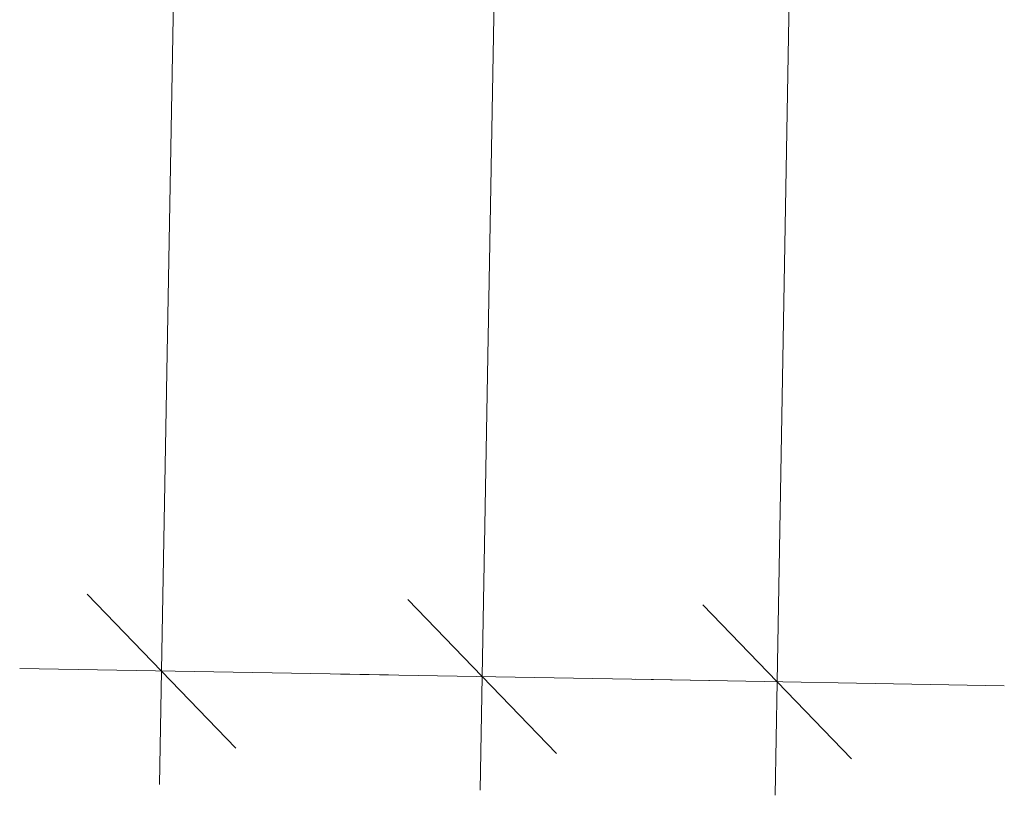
# Model space of a CAD drawing. Header units: millimetres. Extents: x -23738 to 4453, y -2688 to 20653.
# Tile 2 of 163: x -22287 to -20986, y 214 to 1239. Entities that reach past the tile are written whole.
import ezdxf

# ---------------------------------------------------------------- set-up
doc = ezdxf.new("R2010")
doc.units = ezdxf.units.MM
doc.header["$MEASUREMENT"] = 0
doc.layers.add('9._POHLED ZÁPADNÍ_2_Kóty - SP', color=7, linetype='Continuous')

msp = doc.modelspace()

# ---------------------------------------------------------------- linework, layer by layer
at = {"layer": '9._POHLED ZÁPADNÍ_2_Kóty - SP', "color": 154, "linetype": 'Continuous', "lineweight": 13}
for p, q in [((-22099.2, 378.2), (-21929, 10042.3)), ((-21286, 363.9), (-21224.1, 3879.9)), ((-21675.7, 370.7), (-21632, 2851.3)), ((-22197.4, 479.9), (-22001, 276.4)), ((-21773.9, 472.5), (-21577.4, 269)), ((-21384.3, 465.6), (-21187.8, 262.1)), ((-21799.3, 372.9), (-22286.7, 381.5)), ((-22101.9, 228.2), (-22099.2, 378.2)), ((-21375.7, 365.4), (-21863.1, 374)), ((-21678.3, 220.7), (-21675.7, 370.7)), ((-20986.1, 358.6), (-21473.5, 367.2)), ((-21288.7, 213.9), (-21286, 363.9))]:
    msp.add_line(p, q, dxfattribs=at)

doc.saveas('drawing.dxf')
